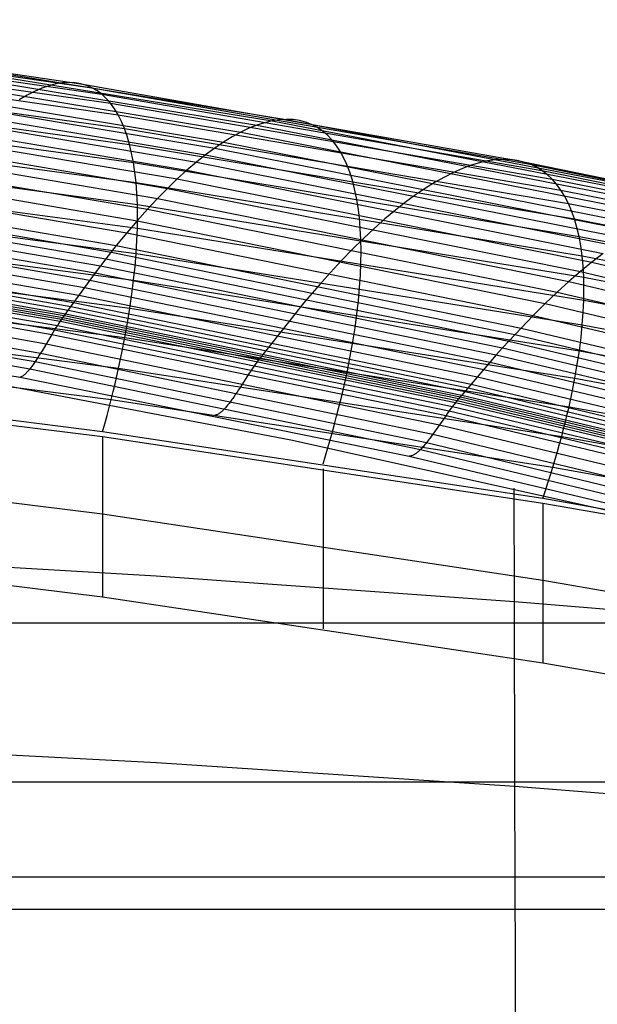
# Model space of a CAD drawing. Extents: x -260 to 296, y -277 to 294.
# Tile 147 of 241: x 62 to 73, y 187 to 206. Entities that reach past the tile are written whole.
import ezdxf

# ---------------------------------------------------------------- set-up
doc = ezdxf.new("R2010")
doc.units = 0
doc.layers.add('PREDEFINITO', color=7, linetype='CONTINUOUS')

msp = doc.modelspace()

# ---------------------------------------------------------------- linework, layer by layer
at = {"layer": 'PREDEFINITO'}
for p, q in [((55.22, 205.712, 448.442), (63.42, 204.517, 448.08)), ((55.388, 205.635, 447.585), (63.624, 204.443, 447.216)), ((55.539, 205.508, 446.734), (63.808, 204.321, 446.357)), ((55.672, 205.334, 445.892), (63.971, 204.153, 445.507)), ((55.788, 205.114, 445.064), (64.112, 203.939, 444.671)), ((58.9, 205.143, 449.994), (66.991, 203.824, 449.61)), ((59.121, 205.169, 449.133), (67.256, 203.852, 448.742)), ((58.409, 204.934, 451.696), (66.404, 203.612, 451.324)), ((58.662, 205.065, 450.85), (66.707, 203.744, 450.472)), ((55.885, 204.85, 444.252), (64.231, 203.682, 443.85)), ((58.142, 204.75, 452.529), (66.084, 203.428, 452.162)), ((55.963, 204.544, 443.46), (64.327, 203.383, 443.049)), ((58.004, 204.638, 452.94), (65.918, 203.317, 452.575)), ((57.717, 204.374, 453.746), (65.575, 203.054, 453.385)), ((57.862, 204.512, 453.346), (65.748, 203.192, 452.983)), ((62.554, 204.375, 451.095), (62.413, 204.303, 451.518)), ((62.691, 204.434, 450.669), (62.554, 204.375, 451.095)), ((62.823, 204.48, 450.241), (62.691, 204.434, 450.669)), ((62.952, 204.513, 449.811), (62.823, 204.48, 450.241)), ((63.076, 204.533, 449.379), (62.952, 204.513, 449.811)), ((63.195, 204.54, 448.946), (63.076, 204.533, 449.379)), ((63.31, 204.535, 448.513), (63.195, 204.54, 448.946)), ((63.42, 204.517, 448.08), (63.31, 204.535, 448.513)), ((63.524, 204.486, 447.647), (63.42, 204.517, 448.08)), ((63.42, 204.517, 448.08), (71.569, 203.085, 447.646)), ((63.624, 204.443, 447.216), (63.524, 204.486, 447.647)), ((63.719, 204.388, 446.785), (63.624, 204.443, 447.216)), ((63.624, 204.443, 447.216), (71.81, 203.016, 446.773)), ((63.808, 204.321, 446.357), (63.719, 204.388, 446.785)), ((56.023, 204.198, 442.691), (64.399, 203.046, 442.271)), ((57.569, 204.222, 454.141), (65.398, 202.904, 453.781)), ((62.413, 204.303, 451.518), (62.268, 204.218, 451.938)), ((63.893, 204.243, 445.931), (63.808, 204.321, 446.357)), ((63.808, 204.321, 446.357), (72.028, 202.9, 445.905)), ((63.971, 204.153, 445.507), (63.893, 204.243, 445.931)), ((57.419, 204.057, 454.53), (65.218, 202.74, 454.172)), ((64.045, 204.051, 445.087), (63.971, 204.153, 445.507)), ((63.971, 204.153, 445.507), (72.22, 202.738, 445.046)), ((64.112, 203.939, 444.671), (64.045, 204.051, 445.087)), ((56.063, 203.815, 441.948), (64.448, 202.671, 441.519)), ((57.266, 203.879, 454.912), (65.035, 202.564, 454.555)), ((64.175, 203.815, 444.258), (64.112, 203.939, 444.671)), ((64.112, 203.939, 444.671), (72.386, 202.532, 444.199)), ((64.231, 203.682, 443.85), (64.175, 203.815, 444.258)), ((66.991, 203.824, 449.61), (66.851, 203.79, 450.042)), ((67.126, 203.844, 449.176), (66.991, 203.824, 449.61)), ((66.991, 203.824, 449.61), (75.029, 202.266, 449.156)), ((67.256, 203.852, 448.742), (67.126, 203.844, 449.176)), ((67.381, 203.847, 448.307), (67.256, 203.852, 448.742)), ((67.256, 203.852, 448.742), (75.338, 202.298, 448.28)), ((67.501, 203.83, 447.872), (67.381, 203.847, 448.307)), ((67.615, 203.801, 447.437), (67.501, 203.83, 447.872)), ((57.111, 203.688, 455.287), (64.849, 202.375, 454.931)), ((64.282, 203.537, 443.447), (64.231, 203.682, 443.85)), ((64.231, 203.682, 443.85), (72.526, 202.283, 443.369)), ((66.557, 203.685, 450.899), (66.404, 203.612, 451.324)), ((66.707, 203.744, 450.472), (66.557, 203.685, 450.899)), ((66.851, 203.79, 450.042), (66.707, 203.744, 450.472)), ((66.707, 203.744, 450.472), (74.698, 202.184, 450.026)), ((67.724, 203.759, 447.003), (67.615, 203.801, 447.437)), ((67.827, 203.705, 446.571), (67.724, 203.759, 447.003)), ((67.925, 203.64, 446.14), (67.827, 203.705, 446.571)), ((68.017, 203.563, 445.712), (67.925, 203.64, 446.14)), ((56.954, 203.485, 455.654), (64.66, 202.174, 455.299)), ((64.327, 203.383, 443.049), (64.282, 203.537, 443.447)), ((66.246, 203.527, 451.745), (66.084, 203.428, 452.162)), ((66.404, 203.612, 451.324), (66.246, 203.527, 451.745)), ((66.404, 203.612, 451.324), (74.345, 202.052, 450.884)), ((68.102, 203.474, 445.286), (68.017, 203.563, 445.712)), ((68.182, 203.375, 444.864), (68.102, 203.474, 445.286)), ((56.083, 203.396, 441.234), (64.473, 202.262, 440.795)), ((56.794, 203.268, 456.013), (64.469, 201.96, 455.659)), ((64.366, 203.219, 442.657), (64.327, 203.383, 443.049)), ((64.327, 203.383, 443.049), (72.639, 201.994, 442.557)), ((65.918, 203.317, 452.575), (65.748, 203.192, 452.983)), ((66.084, 203.428, 452.162), (65.918, 203.317, 452.575)), ((65.918, 203.317, 452.575), (73.78, 201.757, 452.144)), ((66.084, 203.428, 452.162), (73.973, 201.868, 451.728)), ((68.256, 203.264, 444.445), (68.182, 203.375, 444.864)), ((68.324, 203.143, 444.03), (68.256, 203.264, 444.445)), ((64.399, 203.046, 442.271), (64.366, 203.219, 442.657)), ((65.748, 203.192, 452.983), (65.575, 203.054, 453.385)), ((65.748, 203.192, 452.983), (73.582, 201.633, 452.554)), ((68.385, 203.011, 443.619), (68.324, 203.143, 444.03)), ((71.017, 203.075, 449.392), (70.866, 203.041, 449.826)), ((71.163, 203.096, 448.956), (71.017, 203.075, 449.392)), ((71.304, 203.104, 448.52), (71.163, 203.096, 448.956)), ((71.439, 203.101, 448.083), (71.304, 203.104, 448.52)), ((71.569, 203.085, 447.646), (71.439, 203.101, 448.083)), ((71.693, 203.056, 447.209), (71.569, 203.085, 447.646)), ((71.569, 203.085, 447.646), (79.66, 201.417, 447.14)), ((56.084, 202.945, 440.551), (64.474, 201.821, 440.103)), ((56.632, 203.04, 456.363), (64.276, 201.734, 456.01)), ((64.426, 202.863, 441.892), (64.399, 203.046, 442.271)), ((64.399, 203.046, 442.271), (72.724, 201.667, 441.768)), ((65.398, 202.904, 453.781), (65.218, 202.74, 454.172)), ((65.575, 203.054, 453.385), (65.398, 202.904, 453.781)), ((65.398, 202.904, 453.781), (73.175, 201.347, 453.357)), ((65.575, 203.054, 453.385), (73.381, 201.497, 452.958)), ((68.441, 202.869, 443.214), (68.385, 203.011, 443.619)), ((70.548, 202.934, 450.686), (70.382, 202.862, 451.112)), ((70.709, 202.994, 450.257), (70.548, 202.934, 450.686)), ((70.866, 203.041, 449.826), (70.709, 202.994, 450.257)), ((71.81, 203.016, 446.773), (71.693, 203.056, 447.209)), ((71.922, 202.964, 446.338), (71.81, 203.016, 446.773)), ((71.81, 203.016, 446.773), (79.938, 201.354, 446.257)), ((72.028, 202.9, 445.905), (71.922, 202.964, 446.338)), ((72.127, 202.824, 445.474), (72.028, 202.9, 445.905)), ((72.028, 202.9, 445.905), (80.188, 201.245, 445.379)), ((56.469, 202.799, 456.705), (64.08, 201.496, 456.352)), ((64.448, 202.671, 441.519), (64.426, 202.863, 441.892)), ((65.218, 202.74, 454.172), (65.035, 202.564, 454.555)), ((65.218, 202.74, 454.172), (72.965, 201.186, 453.749)), ((68.49, 202.717, 442.813), (68.441, 202.869, 443.214)), ((68.532, 202.556, 442.419), (68.49, 202.717, 442.813)), ((70.211, 202.776, 451.535), (70.035, 202.678, 451.953)), ((70.382, 202.862, 451.112), (70.211, 202.776, 451.535)), ((72.22, 202.738, 445.046), (72.127, 202.824, 445.474)), ((72.306, 202.64, 444.621), (72.22, 202.738, 445.046)), ((72.22, 202.738, 445.046), (80.409, 201.091, 444.509)), ((56.304, 202.548, 457.039), (63.883, 201.248, 456.687)), ((56.387, 202.675, 456.873), (63.982, 201.374, 456.52)), ((64.463, 202.471, 441.153), (64.448, 202.671, 441.519)), ((64.448, 202.671, 441.519), (72.781, 201.303, 441.004)), ((65.035, 202.564, 454.555), (64.849, 202.375, 454.931)), ((65.035, 202.564, 454.555), (72.752, 201.011, 454.134)), ((68.568, 202.385, 442.03), (68.532, 202.556, 442.419)), ((69.856, 202.567, 452.367), (69.672, 202.443, 452.776)), ((70.035, 202.678, 451.953), (69.856, 202.567, 452.367)), ((72.386, 202.532, 444.199), (72.306, 202.64, 444.621)), ((72.459, 202.412, 443.782), (72.386, 202.532, 444.199)), ((72.386, 202.532, 444.199), (80.6, 200.894, 443.65)), ((56.065, 202.463, 439.902), (64.451, 201.349, 439.445)), ((56.222, 202.418, 457.202), (63.784, 201.12, 456.849)), ((64.473, 202.262, 440.795), (64.463, 202.471, 441.153)), ((64.849, 202.375, 454.931), (64.66, 202.174, 455.299)), ((64.849, 202.375, 454.931), (72.536, 200.824, 454.511)), ((68.598, 202.204, 441.648), (68.568, 202.385, 442.03)), ((69.672, 202.443, 452.776), (69.485, 202.305, 453.18)), ((72.526, 202.283, 443.369), (72.459, 202.412, 443.782)), ((56.138, 202.283, 457.36), (63.684, 200.986, 457.008)), ((64.66, 202.174, 455.299), (64.469, 201.96, 455.659)), ((64.476, 202.046, 440.445), (64.473, 202.262, 440.795)), ((64.473, 202.262, 440.795), (72.811, 200.906, 440.269)), ((64.66, 202.174, 455.299), (72.316, 200.626, 454.881)), ((68.621, 202.015, 441.272), (68.598, 202.204, 441.648)), ((69.293, 202.155, 453.577), (69.098, 201.993, 453.968)), ((69.485, 202.305, 453.18), (69.293, 202.155, 453.577)), ((72.586, 202.143, 442.96), (72.526, 202.283, 443.369)), ((72.526, 202.283, 443.369), (80.761, 200.656, 442.807)), ((55.97, 202.005, 457.669), (63.483, 200.711, 457.316)), ((56.054, 202.145, 457.516), (63.583, 200.85, 457.163)), ((64.474, 201.821, 440.103), (64.476, 202.046, 440.445)), ((68.638, 201.818, 440.904), (68.621, 202.015, 441.272)), ((69.098, 201.993, 453.968), (68.9, 201.817, 454.352)), ((72.639, 201.994, 442.557), (72.586, 202.143, 442.96)), ((72.685, 201.835, 442.159), (72.639, 201.994, 442.557)), ((72.639, 201.994, 442.557), (80.891, 200.378, 441.983)), ((55.886, 201.863, 457.822), (63.382, 200.571, 457.468)), ((56.027, 201.952, 439.29), (64.404, 200.85, 438.823)), ((64.469, 201.96, 455.659), (64.276, 201.734, 456.01)), ((64.465, 201.589, 439.769), (64.474, 201.821, 440.103)), ((64.469, 201.96, 455.659), (72.094, 200.414, 455.241)), ((64.474, 201.821, 440.103), (72.812, 200.477, 439.566)), ((68.649, 201.612, 440.543), (68.638, 201.818, 440.904)), ((68.9, 201.817, 454.352), (68.699, 201.63, 454.729)), ((72.724, 201.667, 441.768), (72.685, 201.835, 442.159)), ((55.76, 201.65, 458.051), (63.231, 200.362, 457.698)), ((55.802, 201.721, 457.974), (63.281, 200.432, 457.621)), ((64.276, 201.734, 456.01), (64.08, 201.496, 456.352)), ((64.276, 201.734, 456.01), (71.868, 200.191, 455.593)), ((68.699, 201.63, 454.729), (68.495, 201.429, 455.098)), ((68.652, 201.398, 440.19), (68.649, 201.612, 440.543)), ((72.756, 201.49, 441.383), (72.724, 201.667, 441.768)), ((72.724, 201.667, 441.768), (80.989, 200.063, 441.182)), ((55.634, 201.439, 458.283), (63.081, 200.156, 457.933)), ((55.655, 201.474, 458.244), (63.106, 200.19, 457.894)), ((55.676, 201.509, 458.205), (63.131, 200.224, 457.854)), ((55.718, 201.579, 458.128), (63.181, 200.293, 457.776)), ((64.08, 201.496, 456.352), (63.883, 201.248, 456.687)), ((64.08, 201.496, 456.352), (71.641, 199.957, 455.936)), ((64.451, 201.349, 439.445), (64.465, 201.589, 439.769)), ((68.495, 201.429, 455.098), (68.288, 201.217, 455.458)), ((72.781, 201.303, 441.004), (72.756, 201.49, 441.383)), ((55.55, 201.288, 458.426), (62.979, 200.007, 458.077)), ((55.592, 201.366, 458.358), (63.03, 200.085, 458.009)), ((55.613, 201.403, 458.321), (63.056, 200.121, 457.972)), ((55.969, 201.416, 438.717), (64.334, 200.326, 438.241)), ((63.883, 201.248, 456.687), (63.784, 201.12, 456.849)), ((63.883, 201.248, 456.687), (71.411, 199.713, 456.271)), ((63.982, 201.374, 456.52), (71.526, 199.836, 456.104)), ((64.43, 201.103, 439.129), (64.451, 201.349, 439.445)), ((64.451, 201.349, 439.445), (72.785, 200.018, 438.896)), ((68.65, 201.176, 439.845), (68.652, 201.398, 440.19)), ((72.8, 201.109, 440.633), (72.781, 201.303, 441.004)), ((72.781, 201.303, 441.004), (81.055, 199.713, 440.405)), ((73.175, 201.347, 453.357), (72.965, 201.186, 453.749)), ((55.463, 201.121, 458.549), (62.875, 199.839, 458.196)), ((55.507, 201.206, 458.489), (62.927, 199.925, 458.138)), ((63.784, 201.12, 456.849), (63.684, 200.986, 457.008)), ((63.784, 201.12, 456.849), (71.296, 199.586, 456.434)), ((64.404, 200.85, 438.823), (64.43, 201.103, 439.129)), ((68.288, 201.217, 455.458), (68.079, 200.992, 455.809)), ((68.641, 200.947, 439.509), (68.65, 201.176, 439.845)), ((72.965, 201.186, 453.749), (72.752, 201.011, 454.134)), ((72.811, 200.906, 440.269), (72.8, 201.109, 440.633)), ((72.965, 201.186, 453.749), (80.65, 199.393, 453.262)), ((55.376, 200.945, 458.663), (62.771, 199.663, 458.305)), ((63.684, 200.986, 457.008), (63.068, 200.139, 457.953)), ((63.684, 200.986, 457.008), (71.179, 199.454, 456.592)), ((68.079, 200.992, 455.809), (67.867, 200.756, 456.152)), ((68.625, 200.711, 439.182), (68.641, 200.947, 439.509)), ((72.752, 201.011, 454.134), (72.536, 200.824, 454.511)), ((72.752, 201.011, 454.134), (80.407, 199.221, 453.649)), ((72.815, 200.695, 439.913), (72.811, 200.906, 440.269)), ((72.811, 200.906, 440.269), (81.089, 199.329, 439.657)), ((55.289, 200.772, 458.779), (62.667, 199.49, 458.417)), ((55.893, 200.856, 438.185), (64.24, 199.778, 437.699)), ((63.483, 200.711, 457.316), (70.945, 199.183, 456.899)), ((63.583, 200.85, 457.163), (71.062, 199.319, 456.747)), ((64.372, 200.591, 438.527), (64.404, 200.85, 438.823)), ((64.404, 200.85, 438.823), (72.73, 199.533, 438.263)), ((67.867, 200.756, 456.152), (67.654, 200.51, 456.487)), ((68.603, 200.468, 438.864), (68.625, 200.711, 439.182)), ((72.536, 200.824, 454.511), (72.316, 200.626, 454.881)), ((72.536, 200.824, 454.511), (80.161, 199.036, 454.028)), ((72.812, 200.477, 439.566), (72.815, 200.695, 439.913)), ((55.204, 200.61, 458.908), (62.564, 199.33, 458.546)), ((63.382, 200.571, 457.468), (70.828, 199.045, 457.052)), ((64.334, 200.326, 438.241), (64.372, 200.591, 438.527)), ((67.654, 200.51, 456.487), (67.546, 200.382, 456.65)), ((72.316, 200.626, 454.881), (72.094, 200.414, 455.241)), ((72.316, 200.626, 454.881), (79.911, 198.84, 454.399)), ((55.121, 200.468, 459.061), (62.465, 199.194, 458.705)), ((63.231, 200.362, 457.698), (70.652, 198.839, 457.283)), ((63.281, 200.432, 457.621), (70.711, 198.908, 457.205)), ((64.29, 200.054, 437.965), (64.334, 200.326, 438.241)), ((64.334, 200.326, 438.241), (72.647, 199.022, 437.67)), ((67.546, 200.382, 456.65), (67.438, 200.25, 456.808)), ((68.574, 200.218, 438.555), (68.603, 200.468, 438.864)), ((72.094, 200.414, 455.241), (71.868, 200.191, 455.593)), ((72.094, 200.414, 455.241), (79.657, 198.632, 454.761)), ((72.802, 200.251, 439.227), (72.812, 200.477, 439.566)), ((72.812, 200.477, 439.566), (81.091, 198.914, 438.94)), ((54.965, 200.28, 459.487), (62.282, 199.038, 459.166)), ((55.797, 200.275, 437.696), (64.124, 199.209, 437.201)), ((63.068, 200.139, 457.953), (63.056, 200.121, 457.972)), ((63.081, 200.156, 457.933), (70.478, 198.639, 457.521)), ((63.106, 200.19, 457.894), (70.507, 198.672, 457.48)), ((63.131, 200.224, 457.854), (70.536, 198.705, 457.44)), ((63.181, 200.293, 457.776), (70.594, 198.772, 457.361)), ((67.438, 200.25, 456.808), (66.84, 199.494, 457.655)), ((68.539, 199.962, 438.256), (68.574, 200.218, 438.555)), ((71.868, 200.191, 455.593), (71.641, 199.957, 455.936)), ((71.868, 200.191, 455.593), (79.4, 198.412, 455.113)), ((72.785, 200.018, 438.896), (72.802, 200.251, 439.227)), ((62.953, 199.967, 458.108), (62.927, 199.925, 458.138)), ((62.979, 200.007, 458.077), (62.953, 199.967, 458.108)), ((62.992, 200.027, 458.06), (62.979, 200.007, 458.077)), ((62.979, 200.007, 458.077), (70.36, 198.493, 457.664)), ((63.005, 200.047, 458.043), (62.992, 200.027, 458.06)), ((63.018, 200.066, 458.026), (63.005, 200.047, 458.043)), ((63.03, 200.085, 458.009), (63.018, 200.066, 458.026)), ((63.043, 200.103, 457.991), (63.03, 200.085, 458.009)), ((63.03, 200.085, 458.009), (70.419, 198.569, 457.597)), ((63.056, 200.121, 457.972), (63.043, 200.103, 457.991)), ((63.056, 200.121, 457.972), (70.449, 198.605, 457.56)), ((64.24, 199.778, 437.699), (64.29, 200.054, 437.965)), ((68.497, 199.7, 437.967), (68.539, 199.962, 438.256)), ((71.641, 199.957, 455.936), (71.411, 199.713, 456.271)), ((71.641, 199.957, 455.936), (79.141, 198.181, 455.457)), ((72.761, 199.779, 438.575), (72.785, 200.018, 438.896)), ((72.785, 200.018, 438.896), (81.06, 198.471, 438.257)), ((62.875, 199.839, 458.196), (62.692, 199.532, 458.388)), ((62.901, 199.883, 458.168), (62.875, 199.839, 458.196)), ((62.875, 199.839, 458.196), (70.239, 198.325, 457.78)), ((62.927, 199.925, 458.138), (62.901, 199.883, 458.168)), ((62.927, 199.925, 458.138), (70.299, 198.411, 457.724)), ((64.185, 199.496, 437.444), (64.24, 199.778, 437.699)), ((64.24, 199.778, 437.699), (72.537, 198.488, 437.117)), ((71.526, 199.836, 456.104), (79.01, 198.062, 455.626)), ((72.73, 199.533, 438.263), (72.761, 199.779, 438.575)), ((55.683, 199.676, 437.251), (63.985, 198.622, 436.747)), ((62.771, 199.663, 458.305), (70.116, 198.149, 457.884)), ((68.45, 199.433, 437.688), (68.497, 199.7, 437.967)), ((71.296, 199.586, 456.434), (71.179, 199.454, 456.592)), ((71.411, 199.713, 456.271), (71.296, 199.586, 456.434)), ((71.296, 199.586, 456.434), (78.747, 197.816, 455.956)), ((71.411, 199.713, 456.271), (78.879, 197.941, 455.793)), ((62.615, 199.407, 458.479), (62.602, 199.387, 458.495)), ((62.641, 199.448, 458.447), (62.615, 199.407, 458.479)), ((62.667, 199.49, 458.417), (62.641, 199.448, 458.447)), ((62.692, 199.532, 458.388), (62.667, 199.49, 458.417)), ((62.667, 199.49, 458.417), (69.995, 197.975, 457.992)), ((64.124, 199.209, 437.201), (64.185, 199.496, 437.444)), ((66.772, 199.41, 457.755), (66.759, 199.392, 457.774)), ((66.84, 199.494, 457.655), (66.772, 199.41, 457.755)), ((68.396, 199.159, 437.42), (68.45, 199.433, 437.688)), ((71.179, 199.454, 456.592), (70.536, 198.705, 457.44)), ((71.179, 199.454, 456.592), (78.615, 197.687, 456.114)), ((72.692, 199.28, 437.961), (72.73, 199.533, 438.263)), ((72.73, 199.533, 438.263), (80.996, 198.001, 437.611)), ((60.168, 199.239, 458.667), (67.343, 197.872, 458.378)), ((62.489, 199.225, 458.661), (62.477, 199.209, 458.683)), ((62.502, 199.241, 458.641), (62.489, 199.225, 458.661)), ((62.514, 199.258, 458.621), (62.502, 199.241, 458.641)), ((62.527, 199.275, 458.601), (62.514, 199.258, 458.621)), ((62.539, 199.293, 458.582), (62.527, 199.275, 458.601)), ((62.552, 199.311, 458.564), (62.539, 199.293, 458.582)), ((62.564, 199.33, 458.546), (62.552, 199.311, 458.564)), ((62.577, 199.349, 458.528), (62.564, 199.33, 458.546)), ((62.564, 199.33, 458.546), (69.875, 197.818, 458.121)), ((62.59, 199.368, 458.511), (62.577, 199.349, 458.528)), ((62.602, 199.387, 458.495), (62.59, 199.368, 458.511)), ((66.648, 199.239, 457.909), (66.62, 199.197, 457.939)), ((66.676, 199.279, 457.878), (66.648, 199.239, 457.909)), ((66.69, 199.299, 457.862), (66.676, 199.279, 457.878)), ((66.704, 199.319, 457.845), (66.69, 199.299, 457.862)), ((66.718, 199.338, 457.828), (66.704, 199.319, 457.845)), ((66.731, 199.356, 457.811), (66.718, 199.338, 457.828)), ((66.745, 199.375, 457.792), (66.731, 199.356, 457.811)), ((66.759, 199.392, 457.774), (66.745, 199.375, 457.792)), ((71.062, 199.319, 456.747), (78.482, 197.554, 456.268)), ((72.647, 199.022, 437.67), (72.692, 199.28, 437.961)), ((63.824, 198.019, 436.34), (55.551, 199.06, 436.852)), ((62.293, 199.042, 459.13), (62.282, 199.038, 459.166)), ((62.282, 199.038, 459.166), (69.552, 197.563, 458.783)), ((62.303, 199.046, 459.095), (62.293, 199.042, 459.13)), ((62.314, 199.052, 459.061), (62.303, 199.046, 459.095)), ((62.325, 199.059, 459.029), (62.314, 199.052, 459.061)), ((62.337, 199.066, 458.997), (62.325, 199.059, 459.029)), ((62.348, 199.074, 458.966), (62.337, 199.066, 458.997)), ((62.359, 199.083, 458.936), (62.348, 199.074, 458.966)), ((62.371, 199.093, 458.907), (62.359, 199.083, 458.936)), ((62.382, 199.103, 458.879), (62.371, 199.093, 458.907)), ((62.394, 199.114, 458.852), (62.382, 199.103, 458.879)), ((62.405, 199.126, 458.825), (62.394, 199.114, 458.852)), ((62.417, 199.138, 458.8), (62.405, 199.126, 458.825)), ((62.429, 199.151, 458.775), (62.417, 199.138, 458.8)), ((62.441, 199.165, 458.751), (62.429, 199.151, 458.775)), ((62.453, 199.179, 458.727), (62.441, 199.165, 458.751)), ((62.465, 199.194, 458.705), (62.453, 199.179, 458.727)), ((62.477, 199.209, 458.683), (62.465, 199.194, 458.705)), ((62.465, 199.194, 458.705), (69.761, 197.688, 458.285)), ((64.057, 198.918, 436.968), (64.124, 199.209, 437.201)), ((64.124, 199.209, 437.201), (72.4, 197.934, 436.608)), ((66.563, 199.112, 457.996), (66.393, 198.847, 458.156)), ((66.592, 199.155, 457.968), (66.563, 199.112, 457.996)), ((66.62, 199.197, 457.939), (66.592, 199.155, 457.968)), ((68.335, 198.881, 437.163), (68.396, 199.159, 437.42)), ((70.828, 199.045, 457.052), (78.214, 197.284, 456.573)), ((70.945, 199.183, 456.899), (78.348, 197.419, 456.42)), ((63.824, 197.924, 436.211), (55.551, 198.959, 436.72)), ((64.022, 198.771, 436.856), (64.057, 198.918, 436.968)), ((66.393, 198.847, 458.156), (66.365, 198.804, 458.184)), ((68.303, 198.74, 437.038), (68.335, 198.881, 437.163)), ((70.711, 198.908, 457.205), (78.081, 197.149, 456.727)), ((72.596, 198.758, 437.388), (72.647, 199.022, 437.67)), ((72.647, 199.022, 437.67), (80.901, 197.507, 437.005)), ((63.985, 198.622, 436.747), (64.022, 198.771, 436.856)), ((66.281, 198.68, 458.274), (66.267, 198.66, 458.29)), ((66.309, 198.72, 458.243), (66.281, 198.68, 458.274)), ((66.337, 198.762, 458.213), (66.309, 198.72, 458.243)), ((66.365, 198.804, 458.184), (66.337, 198.762, 458.213)), ((68.269, 198.598, 436.916), (68.303, 198.74, 437.038)), ((70.536, 198.705, 457.44), (70.463, 198.622, 457.54)), ((70.507, 198.672, 457.48), (77.849, 196.92, 457.004)), ((70.536, 198.705, 457.44), (77.882, 196.952, 456.964)), ((70.594, 198.772, 457.361), (77.948, 197.017, 456.884)), ((70.652, 198.839, 457.283), (78.014, 197.083, 456.805)), ((72.537, 198.488, 437.117), (72.596, 198.758, 437.388)), ((63.947, 198.473, 436.641), (63.985, 198.622, 436.747)), ((63.985, 198.622, 436.747), (72.236, 197.362, 436.144)), ((66.132, 198.485, 458.48), (66.119, 198.47, 458.502)), ((66.146, 198.5, 458.458), (66.132, 198.485, 458.48)), ((66.159, 198.516, 458.437), (66.146, 198.5, 458.458)), ((66.172, 198.532, 458.417), (66.159, 198.516, 458.437)), ((66.186, 198.549, 458.397), (66.172, 198.532, 458.417)), ((66.199, 198.567, 458.378), (66.186, 198.549, 458.397)), ((66.213, 198.584, 458.359), (66.199, 198.567, 458.378)), ((66.226, 198.603, 458.341), (66.213, 198.584, 458.359)), ((66.24, 198.621, 458.324), (66.226, 198.603, 458.341)), ((66.254, 198.64, 458.307), (66.24, 198.621, 458.324)), ((66.267, 198.66, 458.29), (66.254, 198.64, 458.307)), ((68.233, 198.454, 436.797), (68.269, 198.598, 436.916)), ((70.36, 198.493, 457.664), (70.33, 198.453, 457.695)), ((70.375, 198.513, 457.648), (70.36, 198.493, 457.664)), ((70.36, 198.493, 457.664), (77.681, 196.745, 457.189)), ((70.39, 198.532, 457.631), (70.375, 198.513, 457.648)), ((70.404, 198.551, 457.614), (70.39, 198.532, 457.631)), ((70.419, 198.569, 457.597), (70.404, 198.551, 457.614)), ((70.434, 198.588, 457.579), (70.419, 198.569, 457.597)), ((70.419, 198.569, 457.597), (77.749, 196.82, 457.122)), ((70.449, 198.605, 457.56), (70.434, 198.588, 457.579)), ((70.463, 198.622, 457.54), (70.449, 198.605, 457.56)), ((70.449, 198.605, 457.56), (77.783, 196.855, 457.085)), ((70.478, 198.639, 457.521), (77.816, 196.888, 457.046)), ((72.505, 198.352, 436.986), (72.537, 198.488, 437.117)), ((72.537, 198.488, 437.117), (80.774, 196.99, 436.439)), ((63.866, 198.171, 436.437), (63.907, 198.322, 436.538)), ((63.907, 198.322, 436.538), (63.947, 198.473, 436.641)), ((65.934, 198.332, 458.945), (65.923, 198.329, 458.982)), ((65.946, 198.335, 458.908), (65.934, 198.332, 458.945)), ((65.958, 198.34, 458.873), (65.946, 198.335, 458.908)), ((65.969, 198.345, 458.838), (65.958, 198.34, 458.873)), ((65.981, 198.351, 458.805), (65.969, 198.345, 458.838)), ((65.993, 198.358, 458.773), (65.981, 198.351, 458.805)), ((66.005, 198.366, 458.742), (65.993, 198.358, 458.773)), ((66.018, 198.375, 458.711), (66.005, 198.366, 458.742)), ((66.03, 198.384, 458.682), (66.018, 198.375, 458.711)), ((66.043, 198.394, 458.654), (66.03, 198.384, 458.682)), ((66.055, 198.405, 458.627), (66.043, 198.394, 458.654)), ((66.068, 198.417, 458.6), (66.055, 198.405, 458.627)), ((66.08, 198.429, 458.574), (66.068, 198.417, 458.6)), ((66.093, 198.442, 458.55), (66.08, 198.429, 458.574)), ((66.106, 198.456, 458.526), (66.093, 198.442, 458.55)), ((66.119, 198.47, 458.502), (66.106, 198.456, 458.526)), ((68.157, 198.164, 436.568), (68.196, 198.31, 436.681)), ((68.196, 198.31, 436.681), (68.233, 198.454, 436.797)), ((70.239, 198.325, 457.78), (70.055, 198.061, 457.937)), ((70.269, 198.369, 457.753), (70.239, 198.325, 457.78)), ((70.239, 198.325, 457.78), (77.543, 196.578, 457.301)), ((70.299, 198.411, 457.724), (70.269, 198.369, 457.753)), ((70.33, 198.453, 457.695), (70.299, 198.411, 457.724)), ((70.299, 198.411, 457.724), (77.612, 196.664, 457.248)), ((72.472, 198.214, 436.857), (72.505, 198.352, 436.986)), ((63.824, 198.019, 436.34), (63.866, 198.171, 436.437)), ((68.117, 198.018, 436.458), (68.157, 198.164, 436.568)), ((70.116, 198.149, 457.884), (77.403, 196.402, 457.401)), ((72.436, 198.075, 436.731), (72.472, 198.214, 436.857)), ((72.046, 196.774, 435.726), (63.824, 198.019, 436.34)), ((68.075, 197.87, 436.35), (68.117, 198.018, 436.458)), ((69.964, 197.934, 458.022), (69.949, 197.914, 458.037)), ((69.995, 197.975, 457.992), (69.964, 197.934, 458.022)), ((70.025, 198.018, 457.964), (69.995, 197.975, 457.992)), ((69.995, 197.975, 457.992), (77.264, 196.229, 457.505)), ((70.055, 198.061, 457.937), (70.025, 198.018, 457.964)), ((72.361, 197.793, 436.487), (72.4, 197.934, 436.608)), ((72.4, 197.934, 436.608), (72.436, 198.075, 436.731)), ((72.4, 197.934, 436.608), (80.616, 196.453, 435.917)), ((72.046, 196.685, 435.603), (63.824, 197.924, 436.211)), ((67.343, 197.872, 458.378), (73.479, 196.511, 458.069)), ((68.032, 197.722, 436.246), (68.075, 197.87, 436.35)), ((69.817, 197.749, 458.197), (69.803, 197.733, 458.218)), ((69.832, 197.765, 458.177), (69.817, 197.749, 458.197)), ((69.846, 197.782, 458.158), (69.832, 197.765, 458.177)), ((69.861, 197.8, 458.139), (69.846, 197.782, 458.158)), ((69.875, 197.818, 458.121), (69.861, 197.8, 458.139)), ((69.89, 197.836, 458.103), (69.875, 197.818, 458.121)), ((69.875, 197.818, 458.121), (77.128, 196.074, 457.633)), ((69.905, 197.855, 458.086), (69.89, 197.836, 458.103)), ((69.92, 197.874, 458.069), (69.905, 197.855, 458.086)), ((69.935, 197.894, 458.053), (69.92, 197.874, 458.069)), ((69.949, 197.914, 458.037), (69.935, 197.894, 458.053)), ((72.321, 197.651, 436.37), (72.361, 197.793, 436.487)), ((67.942, 197.422, 436.046), (67.988, 197.572, 436.144)), ((67.988, 197.572, 436.144), (68.032, 197.722, 436.246)), ((69.564, 197.564, 458.743), (69.552, 197.563, 458.783)), ((69.552, 197.563, 458.783), (76.765, 195.855, 458.337)), ((69.576, 197.566, 458.705), (69.564, 197.564, 458.743)), ((69.588, 197.569, 458.668), (69.576, 197.566, 458.705)), ((69.601, 197.573, 458.632), (69.588, 197.569, 458.668)), ((69.613, 197.578, 458.597), (69.601, 197.573, 458.632)), ((69.626, 197.584, 458.564), (69.613, 197.578, 458.597)), ((69.639, 197.591, 458.531), (69.626, 197.584, 458.564)), ((69.652, 197.599, 458.5), (69.639, 197.591, 458.531)), ((69.665, 197.608, 458.47), (69.652, 197.599, 458.5)), ((69.679, 197.617, 458.44), (69.665, 197.608, 458.47)), ((69.692, 197.627, 458.412), (69.679, 197.617, 458.44)), ((69.706, 197.638, 458.385), (69.692, 197.627, 458.412)), ((69.719, 197.649, 458.358), (69.706, 197.638, 458.385)), ((69.733, 197.662, 458.333), (69.719, 197.649, 458.358)), ((69.747, 197.675, 458.308), (69.733, 197.662, 458.333)), ((69.761, 197.688, 458.285), (69.747, 197.675, 458.308)), ((69.775, 197.703, 458.262), (69.761, 197.688, 458.285)), ((69.761, 197.688, 458.285), (76.998, 195.951, 457.802)), ((69.789, 197.717, 458.239), (69.775, 197.703, 458.262)), ((69.803, 197.733, 458.218), (69.789, 197.717, 458.239)), ((72.279, 197.507, 436.255), (72.321, 197.651, 436.37)), ((63.824, 196.482, 440.35), (55.551, 197.513, 440.856)), ((72.236, 197.362, 436.144), (72.279, 197.507, 436.255)), ((72.144, 197.07, 435.929), (72.191, 197.217, 436.035)), ((72.191, 197.217, 436.035), (72.236, 197.362, 436.144)), ((72.236, 197.362, 436.144), (80.427, 195.899, 435.441)), ((72.096, 196.922, 435.826), (72.144, 197.07, 435.929)), ((71.519, 194.856, 458.802), (71.515, 196.967, 458.175)), ((72.046, 196.774, 435.726), (72.096, 196.922, 435.826)), ((80.209, 195.328, 435.012), (72.046, 196.774, 435.726)), ((80.209, 195.246, 434.895), (72.046, 196.685, 435.603)), ((72.046, 195.248, 439.744), (63.824, 196.482, 440.35)), ((63.824, 194.933, 444.481), (55.551, 195.958, 444.985)), ((58.132, 195.724, 459.832), (64.825, 195.335, 459.373)), ((64.825, 195.335, 459.373), (71.519, 194.856, 458.802)), ((80.209, 193.814, 439.039), (72.046, 195.248, 439.744)), ((72.046, 193.705, 443.878), (63.824, 194.933, 444.481)), ((71.527, 191.408, 459.754), (71.519, 194.856, 458.802)), ((71.519, 194.856, 458.802), (77.864, 194.314, 458.149)), ((-48.327, 194.453, 434.504), (84.264, 194.453, 434.504)), ((80.209, 192.277, 443.176), (72.046, 193.705, 443.878)), ((58.14, 192.197, 460.736), (64.833, 191.847, 460.302)), ((64.833, 191.847, 460.302), (71.527, 191.408, 459.754)), ((-48.327, 191.488, 442.788), (84.264, 191.488, 442.788)), ((71.535, 188.036, 460.603), (71.527, 191.408, 459.754)), ((71.527, 191.408, 459.754), (78.222, 190.878, 459.084)), ((-68.44, 189.713, 432.167), (104.376, 189.713, 432.167)), ((-59.177, 189.111, 441.622), (95.113, 189.111, 441.622)), ((71.542, 184.625, 461.384), (71.535, 188.036, 460.603))]:
    msp.add_line(p, q, dxfattribs=at)
at = {"layer": 'PREDEFINITO', "extrusion": (1, 6.05812e-08, -8.81886e-07)}
msp.add_arc((20.832, 376.842, 63.824), 186.779, 18.53362, 21.23137, dxfattribs=at)
at = {"layer": 'PREDEFINITO', "extrusion": (1, 3.67812e-08, -5.3779e-07)}
msp.add_arc((19.024, 376.247, 67.941), 188.025, 18.50372, 21.18374, dxfattribs=at)
at = {"layer": 'PREDEFINITO', "extrusion": (1, -4.0129e-09, 5.89422e-08)}
msp.add_arc((17.018, 375.577, 72.046), 189.43, 18.47427, 21.13465, dxfattribs=at)

doc.saveas('drawing.dxf')
